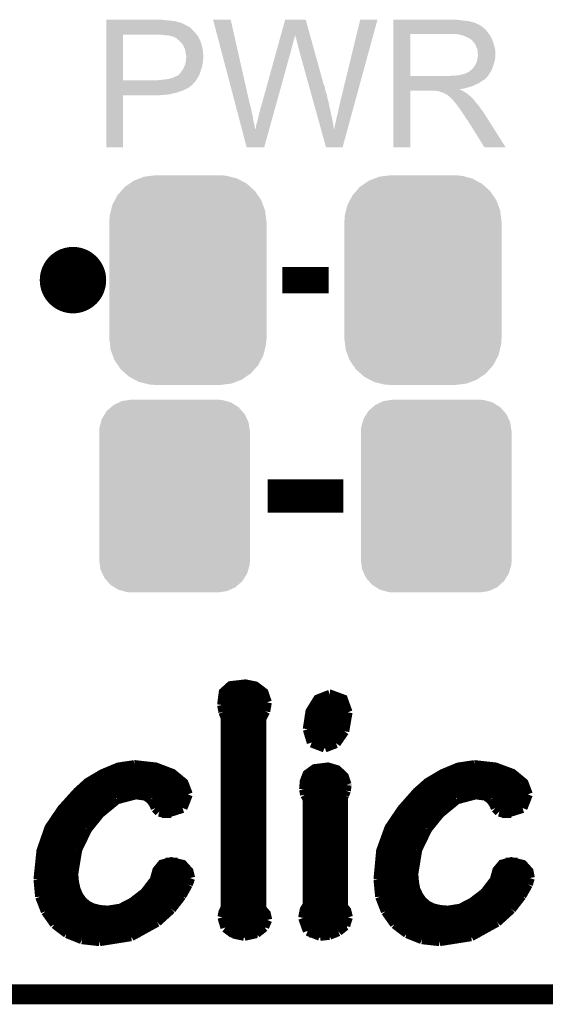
# Model space of a CAD drawing. Extents: x -4.5 to 27.4, y -3.9 to 53.4.
# Tile 19 of 43: x 14.5 to 18.5, y -3.9 to 3.6. Entities that reach past the tile are written whole.
import ezdxf

# ---------------------------------------------------------------- set-up
doc = ezdxf.new("R2010")
doc.units = 0
doc.layers.get('0').update_dxf_attribs({"linetype": 'CONTINUOUS'})
for name, color, linetype in [('BRUSHLESS_28_CLICK_V101_GKO', 9, 'CONTINUOUS'), ('BRUSHLESS_28_CLICK_V101_GTO', 11, 'CONTINUOUS'), ('BRUSHLESS_28_CLICK_V101_GTS', 8, 'CONTINUOUS')]:
    doc.layers.add(name, color=color, linetype=linetype)

# ---------------------------------------------------------------- blocks, each defined once
blk = doc.blocks.new('CUSTOM_100')
for points in [[(-0.518606, 0.650592), (-0.486794, 0.678626), (0.515276, 0.650592), (0.490572, 0.678626)], [(-0.486794, 0.678626), (-0.465932, 0.697008), (0.490572, 0.678626), (0.461224, 0.697008)], [(-0.465932, 0.697008), (-0.425122, 0.715892), (0.461224, 0.697008), (0.431072, 0.715892)], [(-0.425122, 0.715892), (-0.402214, 0.726492), (0.431072, 0.715892), (0.392864, 0.726492)], [(-0.402214, 0.726492), (-0.346074, 0.73466), (0.392864, 0.726492), (0.36342, 0.73466)], [(-0.346074, 0.73466), (-0.33274, 0.7366), (0.36342, 0.73466), (0.33274, 0.7366)], [(-0.555872, 0.591092), (-0.53404, 0.625952), (0.55312, 0.591092), (0.536988, 0.625952)], [(-0.53404, 0.625952), (-0.518606, 0.650592), (0.536988, 0.625952), (0.515276, 0.650592)], [(-0.57464, 0.52344), (-0.563878, 0.562234), (0.572118, 0.52344), (0.566472, 0.562234)], [(-0.563878, 0.562234), (-0.555872, 0.591092), (0.566472, 0.562234), (0.55312, 0.591092)], [(-0.57658, 0.49276), (-0.57464, 0.52344), (0.57658, 0.49276), (0.572118, 0.52344)], [(-0.57658, -0.49276), (-0.57658, 0.49276), (0.57658, -0.49276), (0.57658, 0.49276)], [(-0.572116, -0.52344), (-0.57658, -0.49276), (0.57464, -0.52344), (0.57658, -0.49276)], [(-0.566472, -0.562234), (-0.572116, -0.52344), (0.563876, -0.562234), (0.57464, -0.52344)], [(-0.553118, -0.591092), (-0.566472, -0.562234), (0.555872, -0.591092), (0.563876, -0.562234)], [(-0.536988, -0.625952), (-0.553118, -0.591092), (0.534038, -0.625952), (0.555872, -0.591092)], [(-0.515274, -0.650592), (-0.536988, -0.625952), (0.518606, -0.650592), (0.534038, -0.625952)], [(-0.490572, -0.678626), (-0.515274, -0.650592), (0.486792, -0.678626), (0.518606, -0.650592)], [(-0.461222, -0.697008), (-0.490572, -0.678626), (0.465932, -0.697008), (0.486792, -0.678626)], [(-0.431072, -0.715892), (-0.461222, -0.697008), (0.42512, -0.715892), (0.465932, -0.697008)], [(-0.392862, -0.726492), (-0.431072, -0.715892), (0.402214, -0.726492), (0.42512, -0.715892)], [(-0.36342, -0.73466), (-0.392862, -0.726492), (0.346072, -0.73466), (0.402214, -0.726492)], [(-0.33274, -0.7366), (-0.36342, -0.73466), (0.33274, -0.7366), (0.346072, -0.73466)]]:
    blk.add_solid(points)
blk = doc.blocks.new('CUSTOM_102')
for points in [[(-0.44566, 0.738152), (-0.412794, 0.76087), (0.45012, 0.738152), (0.407388, 0.76087)], [(-0.412794, 0.76087), (-0.368484, 0.777768), (0.407388, 0.76087), (0.3756, 0.777768)], [(-0.368484, 0.777768), (-0.333938, 0.790942), (0.3756, 0.777768), (0.32361, 0.790942)], [(-0.333938, 0.790942), (-0.273256, 0.798498), (0.32361, 0.790942), (0.29379, 0.798498)], [(-0.273256, 0.798498), (-0.25019, 0.80137), (0.29379, 0.798498), (0.25019, 0.80137)], [(-0.538216, 0.649738), (-0.50967, 0.681926), (0.53514, 0.649738), (0.51306, 0.681926)], [(-0.50967, 0.681926), (-0.482218, 0.71288), (0.51306, 0.681926), (0.47841, 0.71288)], [(-0.482218, 0.71288), (-0.44566, 0.738152), (0.47841, 0.71288), (0.45012, 0.738152)], [(-0.577562, 0.575076), (-0.55793, 0.61233), (0.574852, 0.575076), (0.560798, 0.61233)], [(-0.55793, 0.61233), (-0.538216, 0.649738), (0.560798, 0.61233), (0.53514, 0.649738)], [(-0.597996, 0.49319), (-0.587972, 0.533366), (0.595442, 0.49319), (0.590586, 0.533366)], [(-0.587972, 0.533366), (-0.577562, 0.575076), (0.590586, 0.533366), (0.574852, 0.575076)], [(-0.60071, 0.44958), (-0.597996, 0.49319), (0.60071, 0.44958), (0.595442, 0.49319)], [(-0.60198, -0.44958), (-0.60198, 0.44958), (0.60198, -0.44958), (0.60198, 0.44958)], [(-0.59544, -0.49319), (-0.60071, -0.44958), (0.597996, -0.49319), (0.60071, -0.44958)], [(-0.590586, -0.533366), (-0.59544, -0.49319), (0.58797, -0.533366), (0.597996, -0.49319)], [(-0.57485, -0.575076), (-0.590586, -0.533366), (0.577562, -0.575076), (0.58797, -0.533366)], [(-0.560798, -0.61233), (-0.57485, -0.575076), (0.557928, -0.61233), (0.577562, -0.575076)], [(-0.535138, -0.649738), (-0.560798, -0.61233), (0.538216, -0.649738), (0.557928, -0.61233)], [(-0.51306, -0.681926), (-0.535138, -0.649738), (0.509668, -0.681926), (0.538216, -0.649738)], [(-0.478408, -0.71288), (-0.51306, -0.681926), (0.482218, -0.71288), (0.509668, -0.681926)], [(-0.45012, -0.738152), (-0.478408, -0.71288), (0.445658, -0.738152), (0.482218, -0.71288)], [(-0.407386, -0.76087), (-0.45012, -0.738152), (0.412794, -0.76087), (0.445658, -0.738152)], [(-0.3756, -0.777768), (-0.407386, -0.76087), (0.368482, -0.777768), (0.412794, -0.76087)], [(-0.323608, -0.790942), (-0.3756, -0.777768), (0.333938, -0.790942), (0.368482, -0.777768)], [(-0.29379, -0.798498), (-0.323608, -0.790942), (0.273254, -0.798498), (0.333938, -0.790942)], [(-0.25019, -0.80137), (-0.29379, -0.798498), (0.25019, -0.80137), (0.273254, -0.798498)]]:
    blk.add_solid(points)

msp = doc.modelspace()

# ---------------------------------------------------------------- linework, layer by layer
at = {"layer": 'BRUSHLESS_28_CLICK_V101_GKO', "const_width": 0.1524}
msp.add_lwpolyline([(-1.27, -3.81), (21.59, -3.81), (24.13, -1.27)], dxfattribs=at)
at = {"layer": 'BRUSHLESS_28_CLICK_V101_GTO', "const_width": 0.254}
msp.add_lwpolyline([(14.7574, 1.651, 1), (15.0114, 1.651, 1)], format="xyb", close=True, dxfattribs=at)
at = {"layer": 'BRUSHLESS_28_CLICK_V101_GTO'}
for points, const_width in [([(16.4846, 1.651), (16.8402, 1.651)], 0.2032), ([(16.37284, 0), (16.95196, 0)], 0.254), ([(16.02486, -1.59766), (16.03756, -1.50114), (16.0909, -1.45288), (16.20266, -1.44018), (16.27886, -1.45542), (16.34236, -1.50368), (16.36776, -1.57734)], 0.0762), ([(16.03502, -1.50876), (16.34744, -1.50876)], 0.0762), ([(16.68018, -1.78308), (16.7005, -1.64846), (16.75892, -1.55448), (16.85036, -1.51892)], 0.0762), ([(16.85036, -1.51892), (16.8529, -1.51892), (16.94942, -1.55448), (16.98498, -1.65354)], 0.0762), ([(16.02486, -1.58496), (16.36776, -1.58496)], 0.0762), ([(16.02486, -1.59766), (16.03502, -1.651)], 0.0762), ([(16.35506, -1.64592), (16.36776, -1.57734)], 0.0762), ([(16.73098, -1.58496), (16.97228, -1.58496)], 0.0762), ([(16.03502, -1.651), (16.0528, -1.69672)], 0.0762), ([(16.03756, -1.66116), (16.34998, -1.66116)], 0.0762), ([(16.32458, -1.70434), (16.35506, -1.64592)], 0.0762), ([(16.69542, -1.66116), (16.98498, -1.66116)], 0.0762), ([(16.95958, -1.79832), (16.98498, -1.65354)], 0.0762), ([(16.0528, -3.14452), (16.0528, -1.69672)], 0.0762), ([(16.0528, -1.73736), (16.32458, -1.73736)], 0.0762), ([(16.32458, -3.15468), (16.32458, -1.70434)], 0.0762), ([(16.68018, -1.73736), (16.97736, -1.73736)], 0.0762), ([(16.0528, -1.81356), (16.32458, -1.81356)], 0.0762), ([(16.68018, -1.78308), (16.71066, -1.88468)], 0.0762), ([(16.68018, -1.81356), (16.95196, -1.81356)], 0.0762), ([(16.89608, -1.88976), (16.95958, -1.79832)], 0.0762), ([(16.0528, -1.88976), (16.32458, -1.88976)], 0.0762), ([(16.71066, -1.88468), (16.80972, -1.92278)], 0.0762), ([(16.71574, -1.88976), (16.89608, -1.88976)], 0.0762), ([(16.80972, -1.92278), (16.89608, -1.88976)], 0.0762), ([(16.0528, -1.96596), (16.32458, -1.96596)], 0.0762), ([(14.62024, -2.93116), (14.6431, -2.71272), (14.70406, -2.53746), (14.80058, -2.39522), (14.91996, -2.26314), (14.9987, -2.19202), (15.11046, -2.12598), (15.23238, -2.07518), (15.3543, -2.0574)], 0.0762), ([(15.3543, -2.0574), (15.35938, -2.0574), (15.51686, -2.07518), (15.64386, -2.12344), (15.73022, -2.19456), (15.76324, -2.28092)], 0.0762), ([(16.0528, -2.04216), (16.32458, -2.04216)], 0.0762), ([(17.2212, -2.93116), (17.24152, -2.71272), (17.30502, -2.53746), (17.40154, -2.39522), (17.51838, -2.26314), (17.59966, -2.19202), (17.71142, -2.12598), (17.83334, -2.07518), (17.95526, -2.0574)], 0.0762), ([(17.95526, -2.0574), (17.9578, -2.0574), (18.11528, -2.07518), (18.24482, -2.12344), (18.33118, -2.19456), (18.3642, -2.28092)], 0.0762), ([(15.12316, -2.11836), (15.63624, -2.11836)], 0.0762), ([(16.0528, -2.11836), (16.32458, -2.11836)], 0.0762), ([(16.65224, -2.24282), (16.65732, -2.18186), (16.67764, -2.12852), (16.73352, -2.08788), (16.83512, -2.07518), (16.9037, -2.0955), (16.95704, -2.1463), (16.97736, -2.20726)], 0.0762), ([(16.68526, -2.11836), (16.93164, -2.11836)], 0.0762), ([(17.72412, -2.11836), (18.2372, -2.11836)], 0.0762), ([(14.99616, -2.19456), (15.73022, -2.19456)], 0.0762), ([(16.0528, -2.19456), (16.32458, -2.19456)], 0.0762), ([(16.65478, -2.19456), (16.97736, -2.19456)], 0.0762), ([(16.97228, -2.25298), (16.97736, -2.2098)], 0.0762), ([(16.97736, -2.2098), (16.97736, -2.20726)], 0.0762), ([(17.59712, -2.19456), (18.33118, -2.19456)], 0.0762), ([(14.91234, -2.27076), (15.76324, -2.27076)], 0.0762), ([(15.21968, -2.31902), (15.36446, -2.28092)], 0.0762), ([(15.36446, -2.28092), (15.44066, -2.29108)], 0.0762), ([(15.44066, -2.29108), (15.47876, -2.31902)], 0.0762), ([(15.7226, -2.38506), (15.76324, -2.28092)], 0.0762), ([(16.0528, -2.27076), (16.32458, -2.27076)], 0.0762), ([(16.65224, -2.24282), (16.65986, -2.28346)], 0.0762), ([(16.65478, -2.27076), (16.9672, -2.27076)], 0.0762), ([(16.65986, -2.28346), (16.68018, -2.31902)], 0.0762), ([(16.94942, -2.30632), (16.95958, -2.286)], 0.0762), ([(16.95958, -2.286), (16.97228, -2.25298)], 0.0762), ([(17.5133, -2.27076), (18.36166, -2.27076)], 0.0762), ([(17.82064, -2.31902), (17.96542, -2.28092)], 0.0762), ([(17.96542, -2.28092), (18.04162, -2.29108)], 0.0762), ([(18.04162, -2.29108), (18.07972, -2.31902)], 0.0762), ([(18.32356, -2.38506), (18.3642, -2.28092)], 0.0762), ([(14.84122, -2.34696), (15.1765, -2.34696)], 0.0762), ([(15.09014, -2.4257), (15.21968, -2.31902)], 0.0762), ([(15.47876, -2.31902), (15.50162, -2.3495)], 0.0762), ([(15.49908, -2.34696), (15.748, -2.34696)], 0.0762), ([(15.50162, -2.3495), (15.51686, -2.38506)], 0.0762), ([(16.0528, -2.34696), (16.32458, -2.34696)], 0.0762), ([(16.64462, -3.2258), (16.65732, -3.1623), (16.68018, -3.12674), (16.68018, -2.31902)], 0.0762), ([(16.68018, -2.34696), (16.94942, -2.34696)], 0.0762), ([(16.94942, -3.13944), (16.94942, -2.30632)], 0.0762), ([(17.44218, -2.34696), (17.77746, -2.34696)], 0.0762), ([(17.6911, -2.4257), (17.82064, -2.31902)], 0.0762), ([(18.07972, -2.31902), (18.10258, -2.3495)], 0.0762), ([(18.10004, -2.34696), (18.34896, -2.34696)], 0.0762), ([(18.10258, -2.3495), (18.11782, -2.38506)], 0.0762), ([(14.77772, -2.42316), (15.09268, -2.42316)], 0.0762), ([(14.99362, -2.54508), (15.09014, -2.4257)], 0.0762), ([(15.51686, -2.38506), (15.5448, -2.413)], 0.0762), ([(15.5448, -2.413), (15.59306, -2.4257)], 0.0762), ([(15.56512, -2.42316), (15.63624, -2.42316)], 0.0762), ([(15.59306, -2.4257), (15.7226, -2.38506)], 0.0762), ([(16.0528, -2.42316), (16.32458, -2.42316)], 0.0762), ([(16.68018, -2.42316), (16.94942, -2.42316)], 0.0762), ([(17.37868, -2.42316), (17.69364, -2.42316)], 0.0762), ([(17.59458, -2.54508), (17.6911, -2.4257)], 0.0762), ([(18.11782, -2.38506), (18.14576, -2.413)], 0.0762), ([(18.14576, -2.413), (18.19402, -2.4257)], 0.0762), ([(18.16608, -2.42316), (18.2372, -2.42316)], 0.0762), ([(18.19402, -2.4257), (18.32356, -2.38506)], 0.0762), ([(14.72692, -2.49936), (15.02664, -2.49936)], 0.0762), ([(16.0528, -2.49936), (16.32458, -2.49936)], 0.0762), ([(16.68018, -2.49936), (16.94942, -2.49936)], 0.0762), ([(17.32788, -2.49936), (17.6276, -2.49936)], 0.0762), ([(14.68628, -2.57556), (14.97584, -2.57556)], 0.0762), ([(14.91742, -2.70256), (14.99362, -2.54508)], 0.0762), ([(16.0528, -2.57556), (16.32458, -2.57556)], 0.0762), ([(16.68018, -2.57556), (16.94942, -2.57556)], 0.0762), ([(17.28724, -2.57556), (17.5768, -2.57556)], 0.0762), ([(17.51838, -2.70256), (17.59458, -2.54508)], 0.0762), ([(14.65834, -2.65176), (14.93774, -2.65176)], 0.0762), ([(16.0528, -2.65176), (16.32458, -2.65176)], 0.0762), ([(16.68018, -2.65176), (16.94942, -2.65176)], 0.0762), ([(17.2593, -2.65176), (17.5387, -2.65176)], 0.0762), ([(14.63802, -2.72796), (14.9098, -2.72796)], 0.0762), ([(14.88694, -2.88798), (14.91742, -2.70256)], 0.0762), ([(16.0528, -2.72796), (16.32458, -2.72796)], 0.0762), ([(16.68018, -2.72796), (16.94942, -2.72796)], 0.0762), ([(17.23898, -2.72796), (17.51076, -2.72796)], 0.0762), ([(17.4879, -2.88798), (17.51838, -2.70256)], 0.0762), ([(14.62532, -2.80416), (14.89202, -2.80416)], 0.0762), ([(14.88694, -2.88798), (14.89202, -2.95148), (14.90472, -3.00736), (14.92504, -3.05562), (14.95298, -3.09626), (14.99108, -3.12928), (15.0368, -3.15214), (15.09014, -3.16484), (15.1511, -3.16992), (15.24762, -3.15468), (15.33652, -3.10896), (15.43304, -3.0353), (15.50924, -2.93624), (15.52956, -2.86258), (15.56766, -2.81686), (15.63624, -2.79908), (15.7226, -2.8194), (15.76832, -2.8702), (15.78102, -2.921)], 0.0762), ([(15.59306, -2.80416), (15.6845, -2.80416)], 0.0762), ([(16.0528, -2.80416), (16.32458, -2.80416)], 0.0762), ([(16.68018, -2.80416), (16.94942, -2.80416)], 0.0762), ([(17.22628, -2.80416), (17.49298, -2.80416)], 0.0762), ([(17.4879, -2.88798), (17.49298, -2.95148), (17.50314, -3.00736), (17.526, -3.05562), (17.55394, -3.09626), (17.59204, -3.12928), (17.63776, -3.15214), (17.6911, -3.16484), (17.75206, -3.16992), (17.84858, -3.15468), (17.93748, -3.10896), (18.034, -3.0353), (18.1102, -2.93624), (18.13052, -2.86258), (18.16862, -2.81686), (18.2372, -2.79908), (18.32356, -2.8194), (18.36928, -2.8702), (18.37944, -2.921)], 0.0762), ([(18.19402, -2.80416), (18.28546, -2.80416)], 0.0762), ([(14.62024, -2.88036), (14.88694, -2.88036)], 0.0762), ([(15.52448, -2.88036), (15.77086, -2.88036)], 0.0762), ([(16.0528, -2.88036), (16.32458, -2.88036)], 0.0762), ([(16.68018, -2.88036), (16.94942, -2.88036)], 0.0762), ([(17.2212, -2.88036), (17.4879, -2.88036)], 0.0762), ([(18.12544, -2.88036), (18.37182, -2.88036)], 0.0762), ([(14.62024, -2.93116), (14.63294, -3.06324)], 0.0762), ([(14.62024, -2.95656), (14.89202, -2.95656)], 0.0762), ([(15.49654, -2.95656), (15.76832, -2.95656)], 0.0762), ([(15.71498, -3.05562), (15.76324, -2.96926)], 0.0762), ([(15.76324, -2.96926), (15.78102, -2.921)], 0.0762), ([(16.0528, -2.95656), (16.32458, -2.95656)], 0.0762), ([(16.68018, -2.95656), (16.94942, -2.95656)], 0.0762), ([(17.2212, -2.93116), (17.2339, -3.06324)], 0.0762), ([(17.2212, -2.95656), (17.49298, -2.95656)], 0.0762), ([(18.0975, -2.95656), (18.36928, -2.95656)], 0.0762), ([(18.31594, -3.05562), (18.3642, -2.96926)], 0.0762), ([(18.3642, -2.96926), (18.37944, -2.921)], 0.0762), ([(14.62786, -3.03276), (14.91234, -3.03276)], 0.0762), ([(15.43558, -3.03276), (15.73022, -3.03276)], 0.0762), ([(16.0528, -3.03276), (16.32458, -3.03276)], 0.0762), ([(16.68018, -3.03276), (16.94942, -3.03276)], 0.0762), ([(17.22882, -3.03276), (17.5133, -3.03276)], 0.0762), ([(18.03654, -3.03276), (18.33118, -3.03276)], 0.0762), ([(14.63294, -3.06324), (14.67612, -3.175)], 0.0762), ([(14.64818, -3.10896), (14.96568, -3.10896)], 0.0762), ([(15.33906, -3.10896), (15.67688, -3.10896)], 0.0762), ([(15.63624, -3.15722), (15.71498, -3.05562)], 0.0762), ([(16.0528, -3.10896), (16.32458, -3.10896)], 0.0762), ([(16.68018, -3.10896), (16.94942, -3.10896)], 0.0762), ([(17.2339, -3.06324), (17.27708, -3.175)], 0.0762), ([(17.24914, -3.10896), (17.56664, -3.10896)], 0.0762), ([(17.94002, -3.10896), (18.27784, -3.10896)], 0.0762), ([(18.2372, -3.15722), (18.31594, -3.05562)], 0.0762), ([(14.67612, -3.175), (14.7447, -3.27152)], 0.0762), ([(14.6812, -3.18516), (15.61084, -3.18516)], 0.0762), ([(15.52702, -3.25628), (15.63624, -3.15722)], 0.0762), ([(16.0274, -3.22072), (16.03502, -3.18262), (16.0528, -3.14452)], 0.0762), ([(16.03502, -3.18516), (16.35252, -3.18516)], 0.0762), ([(16.32458, -3.15468), (16.36014, -3.19532), (16.3703, -3.24104)], 0.0762), ([(16.6497, -3.18516), (16.9799, -3.18516)], 0.0762), ([(16.94942, -3.13944), (16.97482, -3.16992), (16.98752, -3.22072)], 0.0762), ([(17.27708, -3.175), (17.34566, -3.27152)], 0.0762), ([(17.28216, -3.18516), (18.2118, -3.18516)], 0.0762), ([(18.12798, -3.25628), (18.2372, -3.15722)], 0.0762), ([(14.73708, -3.26136), (15.5194, -3.26136)], 0.0762), ([(14.7447, -3.27152), (14.83868, -3.34264)], 0.0762), ([(15.3289, -3.3655), (15.52702, -3.25628)], 0.0762), ([(16.0274, -3.22072), (16.05026, -3.29946)], 0.0762), ([(16.03248, -3.26136), (16.36776, -3.26136)], 0.0762), ([(16.34744, -3.29438), (16.3703, -3.24104)], 0.0762), ([(16.64462, -3.2258), (16.68018, -3.32486)], 0.0762), ([(16.64716, -3.26136), (16.9799, -3.26136)], 0.0762), ([(16.9672, -3.28422), (16.98752, -3.22072)], 0.0762), ([(17.33804, -3.26136), (18.12036, -3.26136)], 0.0762), ([(17.34566, -3.27152), (17.43964, -3.34264)], 0.0762), ([(17.92986, -3.3655), (18.12798, -3.25628)], 0.0762), ([(14.83106, -3.33756), (15.39494, -3.33756)], 0.0762), ([(14.83868, -3.34264), (14.95298, -3.38836)], 0.0762), ([(16.05026, -3.29946), (16.11122, -3.34518)], 0.0762), ([(16.09344, -3.33756), (16.29664, -3.33756)], 0.0762), ([(16.11122, -3.34518), (16.19504, -3.36296)], 0.0762), ([(16.19504, -3.36296), (16.28648, -3.34264)], 0.0762), ([(16.28648, -3.34264), (16.34744, -3.29438)], 0.0762), ([(16.68018, -3.32486), (16.77416, -3.36296)], 0.0762), ([(16.69288, -3.33756), (16.89862, -3.33756)], 0.0762), ([(16.84528, -3.35534), (16.91386, -3.3274)], 0.0762), ([(16.91386, -3.3274), (16.9672, -3.28422)], 0.0762), ([(17.43202, -3.33756), (17.9959, -3.33756)], 0.0762), ([(17.43964, -3.34264), (17.55394, -3.38836)], 0.0762), ([(14.95298, -3.38836), (15.0876, -3.4036)], 0.0762), ([(15.0876, -3.4036), (15.3289, -3.3655)], 0.0762), ([(16.77416, -3.36296), (16.84528, -3.35534)], 0.0762), ([(17.55394, -3.38836), (17.68856, -3.4036)], 0.0762), ([(17.68856, -3.4036), (17.92986, -3.3655)], 0.0762)]:
    msp.add_lwpolyline(points, dxfattribs=dict(at, const_width=const_width))
for points in [[(15.138424, 3.63982), (15.138426, 3.64236), (15.5829, 3.63982), (15.560038, 3.64236)], [(15.138424, 3.63474), (15.138424, 3.63982), (15.6337, 3.63474), (15.5829, 3.63982)], [(15.138424, 3.6322), (15.138424, 3.63474), (15.654022, 3.6322), (15.6337, 3.63474)], [(15.138424, 3.62966), (15.138424, 3.6322), (15.66672, 3.62966), (15.656562, 3.6322)], [(15.138424, 3.62712), (15.138424, 3.62966), (15.67942, 3.62712), (15.66672, 3.62966)], [(15.138424, 3.61696), (15.138424, 3.62712), (15.71498, 3.61696), (15.67942, 3.62712)], [(15.138424, 3.59664), (15.138424, 3.61696), (15.755618, 3.59664), (15.71498, 3.61696)], [(15.956312, 3.642338), (15.956306, 3.642354), (16.090904, 3.642338), (15.956306, 3.642354)], [(16.124646, 3.002278), (15.956312, 3.642338), (16.23568, 3.002278), (16.090904, 3.642338)], [(16.474408, 3.52294), (16.507476, 3.64234), (16.69801, 3.52294), (16.664944, 3.64234)], [(16.507476, 3.64234), (16.507482, 3.64236), (16.664944, 3.64234), (16.507482, 3.64236)], [(16.9291, 3.01498), (17.081514, 3.642328), (17.042016, 3.01498), (17.213574, 3.642328)], [(17.081514, 3.642328), (17.081522, 3.64236), (17.213574, 3.642328), (17.081522, 3.64236)], [(17.335524, 3.63982), (17.335526, 3.64236), (17.84096, 3.63982), (17.81302, 3.64236)], [(17.335524, 3.63474), (17.335524, 3.63982), (17.873978, 3.63474), (17.84096, 3.63982)], [(17.335524, 3.6322), (17.335524, 3.63474), (17.907, 3.6322), (17.873978, 3.63474)], [(17.335524, 3.62458), (17.335524, 3.6322), (17.937478, 3.62458), (17.907, 3.6322)], [(17.335524, 3.6195), (17.335524, 3.62458), (17.952722, 3.6195), (17.937478, 3.62458)], [(17.335524, 3.61696), (17.335524, 3.6195), (17.965422, 3.61696), (17.952722, 3.6195)], [(17.335524, 3.616934), (17.335524, 3.61696), (17.96796, 3.616934), (17.965422, 3.61696)], [(17.335524, 3.614414), (17.335524, 3.616934), (17.967978, 3.614414), (17.96796, 3.616934)], [(17.335524, 3.60934), (17.335524, 3.614414), (17.97812, 3.60934), (17.967978, 3.614414)], [(15.138422, 3.54838), (15.138424, 3.57124), (15.81404, 3.54838), (15.791182, 3.57124)], [(15.138422, 3.53314), (15.138422, 3.54838), (15.82674, 3.53314), (15.81404, 3.54838)], [(15.138424, 3.586478), (15.138424, 3.59664), (15.773396, 3.586478), (15.755618, 3.59664)], [(15.138424, 3.58394), (15.138424, 3.586478), (15.775944, 3.58394), (15.773396, 3.586478)], [(15.138424, 3.581396), (15.138424, 3.58394), (15.783558, 3.581396), (15.775944, 3.58394)], [(15.138424, 3.57124), (15.138424, 3.581396), (15.791182, 3.57124), (15.783558, 3.581396)], [(17.335522, 3.566158), (17.335524, 3.5814), (18.041622, 3.566158), (18.02384, 3.5814)], [(17.335522, 3.54584), (17.335522, 3.566158), (18.05686, 3.54584), (18.041622, 3.566158)], [(17.335522, 3.53314), (17.335522, 3.54584), (18.066738, 3.53314), (18.05686, 3.54584)], [(17.335524, 3.604258), (17.335524, 3.60934), (17.990822, 3.604258), (17.97812, 3.60934)], [(17.335524, 3.5941), (17.335524, 3.604258), (18.00606, 3.5941), (17.990822, 3.604258)], [(17.335524, 3.5814), (17.335524, 3.5941), (18.02384, 3.5814), (18.00606, 3.5941)], [(15.138412, 3.177562), (15.138422, 3.528058), (15.267942, 3.177562), (15.267962, 3.528058)], [(15.138422, 3.52806), (15.138422, 3.53314), (15.831094, 3.52806), (15.82674, 3.53314)], [(15.138422, 3.528058), (15.138422, 3.52806), (15.267962, 3.528058), (15.54734, 3.52806)], [(15.57274, 3.52552), (15.54734, 3.52806), (15.833272, 3.52552), (15.831094, 3.52806)], [(15.593062, 3.52298), (15.57274, 3.52552), (15.835448, 3.52298), (15.833272, 3.52552)], [(15.631162, 3.5179), (15.610842, 3.52298), (15.839802, 3.5179), (15.835448, 3.52298)], [(15.636244, 3.517898), (15.631162, 3.5179), (15.839804, 3.517898), (15.839802, 3.5179)], [(15.643018, 3.515358), (15.636244, 3.517898), (15.84198, 3.515358), (15.839804, 3.517898)], [(15.65656, 3.51028), (15.643018, 3.515358), (15.844238, 3.51028), (15.84198, 3.515358)], [(15.6718, 3.50266), (15.65656, 3.51028), (15.847628, 3.50266), (15.844238, 3.51028)], [(15.684496, 3.492504), (15.6718, 3.50266), (15.852142, 3.492504), (15.847628, 3.50266)], [(15.68768, 3.489956), (15.684496, 3.492504), (15.85468, 3.489956), (15.852142, 3.492504)], [(15.6972, 3.48234), (15.68768, 3.489956), (15.85722, 3.48234), (15.85468, 3.489956)], [(15.709898, 3.469642), (15.6972, 3.48234), (15.8623, 3.469642), (15.85722, 3.48234)], [(15.71244, 3.4671), (15.709898, 3.469642), (15.863148, 3.4671), (15.8623, 3.469642)], [(15.717532, 3.45948), (15.71244, 3.4671), (15.865686, 3.45948), (15.863148, 3.4671)], [(16.453314, 3.44678), (16.458942, 3.4671), (16.56334, 3.44678), (16.56842, 3.4671)], [(16.458942, 3.4671), (16.463866, 3.48488), (16.56842, 3.4671), (16.5735, 3.48488)], [(16.463866, 3.48488), (16.468088, 3.50012), (16.5735, 3.48488), (16.578578, 3.50012)], [(16.468088, 3.50012), (16.471604, 3.512818), (16.578578, 3.50012), (16.58112, 3.512818)], [(16.471604, 3.512818), (16.473714, 3.520438), (16.58112, 3.512818), (16.58112, 3.520438)], [(16.473714, 3.520438), (16.474408, 3.52294), (16.58112, 3.520438), (16.583614, 3.52294)], [(16.58366, 3.520444), (16.583614, 3.52294), (16.698702, 3.520444), (16.69801, 3.52294)], [(16.59128, 3.49758), (16.58366, 3.520444), (16.705034, 3.49758), (16.698702, 3.520444)], [(16.59636, 3.4798), (16.59128, 3.49758), (16.709956, 3.4798), (16.705034, 3.49758)], [(16.60144, 3.45948), (16.59636, 3.4798), (16.715584, 3.45948), (16.709956, 3.4798)], [(17.335514, 3.210582), (17.335522, 3.533118), (17.465042, 3.210582), (17.465042, 3.533118)], [(17.335522, 3.533118), (17.335522, 3.53314), (17.465042, 3.533118), (17.77238, 3.53314)], [(17.843502, 3.52806), (17.810482, 3.53314), (18.07069, 3.52806), (18.066738, 3.53314)], [(17.862128, 3.52298), (17.843502, 3.52806), (18.07464, 3.52298), (18.07069, 3.52806)], [(17.87144, 3.52044), (17.862128, 3.52298), (18.074666, 3.52044), (18.07464, 3.52298)], [(17.871476, 3.520422), (17.87144, 3.52044), (18.077186, 3.520422), (18.074666, 3.52044)], [(17.89176, 3.51028), (17.871476, 3.520422), (18.08226, 3.51028), (18.077186, 3.520422)], [(17.912084, 3.502658), (17.89176, 3.51028), (18.08531, 3.502658), (18.08226, 3.51028)], [(17.918854, 3.49758), (17.912084, 3.502658), (18.08734, 3.49758), (18.08531, 3.502658)], [(17.92224, 3.49504), (17.918854, 3.49758), (18.08843, 3.49504), (18.08734, 3.49758)], [(17.929864, 3.48996), (17.92224, 3.49504), (18.090606, 3.48996), (18.08843, 3.49504)], [(17.932408, 3.489954), (17.929864, 3.48996), (18.09061, 3.489954), (18.090606, 3.48996)], [(17.941294, 3.4798), (17.932408, 3.489954), (18.09496, 3.4798), (18.09061, 3.489954)], [(17.95018, 3.469642), (17.941294, 3.4798), (18.098346, 3.469642), (18.09496, 3.4798)], [(17.959252, 3.45694), (17.95018, 3.469642), (18.10258, 3.45694), (18.098346, 3.469642)], [(15.720066, 3.459466), (15.717532, 3.45948), (15.865692, 3.459466), (15.865686, 3.45948)], [(15.722962, 3.4544), (15.720066, 3.459466), (15.867378, 3.4544), (15.865692, 3.459466)], [(15.73022, 3.4417), (15.722962, 3.4544), (15.870556, 3.4417), (15.867378, 3.4544)], [(15.734032, 3.43408), (15.73022, 3.4417), (15.87246, 3.43408), (15.870556, 3.4417)], [(15.737842, 3.426458), (15.734032, 3.43408), (15.874154, 3.426458), (15.87246, 3.43408)], [(15.741652, 3.411218), (15.737842, 3.426458), (15.87754, 3.411218), (15.874154, 3.426458)], [(15.74292, 3.40614), (15.741652, 3.411218), (15.878048, 3.40614), (15.87754, 3.411218)], [(15.74546, 3.3909), (15.74292, 3.40614), (15.879572, 3.3909), (15.878048, 3.40614)], [(15.746476, 3.38582), (15.74546, 3.3909), (15.88008, 3.38582), (15.879572, 3.3909)], [(16.324582, 2.981962), (16.442762, 3.40868), (16.434796, 2.981962), (16.55318, 3.40868)], [(16.442762, 3.40868), (16.44839, 3.429), (16.55318, 3.40868), (16.55826, 3.429)], [(16.44839, 3.429), (16.453314, 3.44678), (16.55826, 3.429), (16.56334, 3.44678)], [(16.60652, 3.441702), (16.60144, 3.45948), (16.720508, 3.441702), (16.715584, 3.45948)], [(16.60906, 3.42646), (16.60652, 3.441702), (16.724728, 3.42646), (16.720508, 3.441702)], [(16.6116, 3.418842), (16.60906, 3.42646), (16.726838, 3.418842), (16.724728, 3.42646)], [(16.614138, 3.413764), (16.6116, 3.418842), (16.728244, 3.413764), (16.726838, 3.418842)], [(16.61414, 3.408682), (16.614138, 3.413764), (16.729652, 3.408682), (16.728244, 3.413764)], [(16.686716, 3.147056), (16.61414, 3.408682), (16.802102, 3.147056), (16.729652, 3.408682)], [(17.96288, 3.45186), (17.959252, 3.45694), (18.104106, 3.45186), (18.10258, 3.45694)], [(17.9705, 3.431542), (17.96288, 3.45186), (18.1102, 3.431542), (18.104106, 3.45186)], [(17.9705, 3.43154), (17.9705, 3.431542), (18.110202, 3.43154), (18.1102, 3.431542)], [(17.97812, 3.416296), (17.9705, 3.43154), (18.11325, 3.416296), (18.110202, 3.43154)], [(17.979572, 3.406138), (17.97812, 3.416296), (18.11528, 3.406138), (18.11325, 3.416296)], [(17.98066, 3.398518), (17.979572, 3.406138), (18.11528, 3.398518), (18.11528, 3.406138)], [(17.980662, 3.385818), (17.98066, 3.398518), (18.11528, 3.385818), (18.11528, 3.398518)], [(15.743426, 3.302), (15.748, 3.324858), (15.875, 3.302), (15.87957, 3.324858)], [(15.75054, 3.365498), (15.746476, 3.38582), (15.881928, 3.365498), (15.88008, 3.38582)], [(15.748, 3.324858), (15.74821, 3.327398), (15.87957, 3.324858), (15.88008, 3.327398)], [(15.74821, 3.327398), (15.749058, 3.337558), (15.88008, 3.327398), (15.88008, 3.337558)], [(15.749058, 3.337558), (15.749904, 3.347718), (15.88008, 3.337558), (15.88262, 3.347718)], [(15.749904, 3.347718), (15.75054, 3.35534), (15.88262, 3.347718), (15.88262, 3.35534)], [(15.75054, 3.357882), (15.75054, 3.365498), (15.88262, 3.357882), (15.881928, 3.365498)], [(15.75054, 3.35534), (15.75054, 3.357882), (15.88262, 3.35534), (15.88262, 3.357882)], [(17.965418, 3.301996), (17.970498, 3.3147), (18.103038, 3.301996), (18.107658, 3.3147)], [(17.970498, 3.3147), (17.975578, 3.327398), (18.107658, 3.3147), (18.110198, 3.327398)], [(17.975578, 3.327398), (17.978118, 3.3401), (18.110198, 3.327398), (18.11274, 3.3401)], [(17.978118, 3.3401), (17.97812, 3.340102), (18.11274, 3.3401), (18.11274, 3.340102)], [(17.97812, 3.340102), (17.97957, 3.350258), (18.11274, 3.340102), (18.11528, 3.350258)], [(17.97957, 3.350258), (17.9832, 3.37566), (18.11528, 3.350258), (18.11528, 3.37566)], [(17.9832, 3.378196), (17.980662, 3.385818), (18.11528, 3.378196), (18.11528, 3.385818)], [(17.9832, 3.37566), (17.9832, 3.378196), (18.11528, 3.37566), (18.11528, 3.378196)], [(15.706342, 3.235958), (15.712438, 3.246118), (15.85722, 3.235958), (15.860122, 3.246118)], [(15.712438, 3.246118), (15.718534, 3.25374), (15.860122, 3.246118), (15.8623, 3.25374)], [(15.718534, 3.25374), (15.7226, 3.258822), (15.8623, 3.25374), (15.863862, 3.258822)], [(15.7226, 3.258822), (15.73276, 3.2766), (15.863862, 3.258822), (15.869334, 3.2766)], [(15.73276, 3.2766), (15.737274, 3.286758), (15.869334, 3.2766), (15.87246, 3.286758)], [(15.737274, 3.286758), (15.742918, 3.299458), (15.87246, 3.286758), (15.874576, 3.299458)], [(15.742918, 3.299458), (15.743426, 3.302), (15.874576, 3.299458), (15.875, 3.302)], [(17.896842, 3.23596), (17.909536, 3.24104), (18.074006, 3.23596), (18.076968, 3.24104)], [(17.909536, 3.24104), (17.931762, 3.258818), (18.076968, 3.24104), (18.08734, 3.258818)], [(17.931762, 3.258818), (17.934938, 3.261358), (18.08734, 3.258818), (18.088262, 3.261358)], [(17.934938, 3.261358), (17.947638, 3.274058), (18.088262, 3.261358), (18.09288, 3.274058)], [(17.947638, 3.274058), (17.955258, 3.286758), (18.09288, 3.274058), (18.097498, 3.286758)], [(17.955258, 3.286758), (17.957798, 3.2893), (18.097498, 3.286758), (18.098422, 3.2893)], [(17.957798, 3.2893), (17.96034, 3.294378), (18.098422, 3.2893), (18.100268, 3.294378)], [(17.96034, 3.294378), (17.965418, 3.301996), (18.100268, 3.294378), (18.103038, 3.301996)], [(15.138412, 3.17754), (15.138412, 3.177562), (15.529558, 3.17754), (15.267942, 3.177562)], [(15.138412, 3.164838), (15.138412, 3.17754), (15.816578, 3.164838), (15.825652, 3.17754)], [(15.138412, 3.149598), (15.138412, 3.164838), (15.80134, 3.149598), (15.816578, 3.164838)], [(15.529558, 3.17754), (15.539718, 3.18008), (15.825652, 3.17754), (15.827466, 3.18008)], [(15.549878, 3.18008), (15.56003, 3.182618), (15.827466, 3.18008), (15.82928, 3.182618)], [(15.56003, 3.182618), (15.56004, 3.18262), (15.82928, 3.182618), (15.82928, 3.18262)], [(15.56004, 3.18262), (15.587982, 3.18516), (15.82928, 3.18262), (15.830732, 3.18516)], [(15.587982, 3.18516), (15.61846, 3.19024), (15.830732, 3.18516), (15.833634, 3.19024)], [(15.61846, 3.19024), (15.6464, 3.197858), (15.833634, 3.19024), (15.837988, 3.197858)], [(15.6464, 3.197858), (15.67434, 3.21056), (15.837988, 3.197858), (15.845246, 3.21056)], [(15.67434, 3.21056), (15.687034, 3.21564), (15.845246, 3.21056), (15.848148, 3.21564)], [(15.687034, 3.21564), (15.689572, 3.218178), (15.848148, 3.21564), (15.8496, 3.218178)], [(15.689572, 3.218178), (15.704818, 3.233418), (15.8496, 3.218178), (15.85613, 3.233418)], [(15.704818, 3.233418), (15.706342, 3.235958), (15.85613, 3.233418), (15.85722, 3.235958)], [(17.335512, 3.1877), (17.335514, 3.192784), (18.03654, 3.1877), (18.041618, 3.192784)], [(17.335512, 3.18262), (17.335512, 3.1877), (18.028918, 3.18262), (18.03654, 3.1877)], [(17.335512, 3.177538), (17.335512, 3.18262), (18.018764, 3.177538), (18.028918, 3.18262)], [(17.335512, 3.1623), (17.335512, 3.177538), (17.998438, 3.1623), (18.018764, 3.177538)], [(17.335512, 3.14706), (17.335512, 3.1623), (17.96796, 3.14706), (17.998438, 3.1623)], [(17.335514, 3.21056), (17.335514, 3.210582), (17.757138, 3.21056), (17.465042, 3.210582)], [(17.335514, 3.2004), (17.335514, 3.21056), (18.04924, 3.2004), (18.057368, 3.21056)], [(17.335514, 3.19786), (17.335514, 3.2004), (18.046698, 3.19786), (18.04924, 3.2004)], [(17.335514, 3.197842), (17.335514, 3.19786), (18.044154, 3.197842), (18.046698, 3.19786)], [(17.335514, 3.192784), (17.335514, 3.197842), (18.041618, 3.192784), (18.044154, 3.197842)], [(17.757138, 3.21056), (17.772378, 3.2131), (18.057368, 3.21056), (18.0594, 3.2131)], [(17.792698, 3.2131), (17.838418, 3.21818), (18.0594, 3.2131), (18.062786, 3.21818)], [(17.838418, 3.21818), (17.861282, 3.22326), (18.062786, 3.21818), (18.066174, 3.22326)], [(17.861282, 3.22326), (17.879056, 3.22834), (18.066174, 3.22326), (18.069562, 3.22834)], [(17.884134, 3.22834), (17.889218, 3.233416), (18.069562, 3.22834), (18.072522, 3.233416)], [(17.889218, 3.233416), (17.896842, 3.23596), (18.072522, 3.233416), (18.074006, 3.23596)], [(15.13841, 3.10642), (15.138412, 3.12166), (15.73784, 3.10642), (15.768318, 3.12166)], [(15.13841, 3.0988), (15.13841, 3.10642), (15.72006, 3.0988), (15.73784, 3.10642)], [(15.13841, 3.08356), (15.13841, 3.0988), (15.674338, 3.08356), (15.72006, 3.0988)], [(15.138412, 3.147054), (15.138412, 3.149598), (15.801334, 3.147054), (15.80134, 3.149598)], [(15.138412, 3.13944), (15.138412, 3.147054), (15.793716, 3.13944), (15.801334, 3.147054)], [(15.138412, 3.136896), (15.138412, 3.13944), (15.786102, 3.136896), (15.793716, 3.13944)], [(15.138412, 3.12928), (15.138412, 3.136896), (15.778478, 3.12928), (15.786102, 3.136896)], [(15.138412, 3.12166), (15.138412, 3.12928), (15.768318, 3.12166), (15.778478, 3.12928)], [(16.688828, 3.139442), (16.686716, 3.147056), (16.807182, 3.139442), (16.802102, 3.147056)], [(16.691646, 3.12928), (16.688828, 3.139442), (16.80972, 3.12928), (16.807182, 3.139442)], [(16.69517, 3.11658), (16.691646, 3.12928), (16.81226, 3.11658), (16.80972, 3.12928)], [(16.700102, 3.098798), (16.69517, 3.11658), (16.814802, 3.098798), (16.81226, 3.11658)], [(16.705034, 3.081018), (16.700102, 3.098798), (16.82242, 3.081018), (16.814802, 3.098798)], [(17.3355, 2.667026), (17.33551, 3.098774), (17.465014, 2.667026), (17.46504, 3.098774)], [(17.33551, 3.11404), (17.335512, 3.11912), (17.866358, 3.11404), (17.889218, 3.11912)], [(17.33551, 3.111458), (17.33551, 3.11404), (17.840996, 3.111458), (17.866358, 3.11404)], [(17.33551, 3.108958), (17.33551, 3.111458), (17.843504, 3.108958), (17.840996, 3.111458)], [(17.33551, 3.0988), (17.33551, 3.108958), (17.86382, 3.0988), (17.843504, 3.108958)], [(17.33551, 3.098774), (17.33551, 3.0988), (17.46504, 3.098774), (17.658078, 3.0988)], [(17.335512, 3.13182), (17.335512, 3.14706), (17.932398, 3.13182), (17.96796, 3.14706)], [(17.335512, 3.12674), (17.335512, 3.13182), (17.912082, 3.12674), (17.932398, 3.13182)], [(17.335512, 3.11912), (17.335512, 3.12674), (17.889218, 3.11912), (17.912082, 3.12674)], [(17.668238, 3.09626), (17.658078, 3.0988), (17.868898, 3.09626), (17.86382, 3.0988)], [(17.683474, 3.093726), (17.680938, 3.09626), (17.873122, 3.093726), (17.868898, 3.09626)], [(17.686016, 3.09372), (17.683474, 3.093726), (17.873132, 3.09372), (17.873122, 3.093726)], [(17.708882, 3.0861), (17.686016, 3.09372), (17.885834, 3.0861), (17.873132, 3.09372)], [(15.1384, 2.667026), (15.13841, 3.063214), (15.267914, 2.667026), (15.26794, 3.063214)], [(15.13841, 3.07848), (15.13841, 3.08356), (15.64894, 3.07848), (15.674338, 3.08356)], [(15.13841, 3.07086), (15.13841, 3.07848), (15.620998, 3.07086), (15.64894, 3.07848)], [(15.13841, 3.06832), (15.13841, 3.07086), (15.59052, 3.06832), (15.620998, 3.07086)], [(15.13841, 3.06578), (15.13841, 3.06832), (15.55496, 3.06578), (15.59052, 3.06832)], [(15.13841, 3.06324), (15.13841, 3.06578), (15.516862, 3.06324), (15.55496, 3.06578)], [(15.13841, 3.063214), (15.13841, 3.06324), (15.26794, 3.063214), (15.516862, 3.06324)], [(16.71067, 3.0607), (16.705034, 3.081018), (16.8275, 3.0607), (16.82242, 3.081018)], [(16.717716, 3.0353), (16.71067, 3.0607), (16.83258, 3.0353), (16.8275, 3.0607)], [(16.724762, 3.0099), (16.717716, 3.0353), (16.8402, 3.0099), (16.83258, 3.0353)], [(16.91894, 2.9718), (16.9291, 3.01498), (17.030208, 2.9718), (17.042016, 3.01498)], [(17.719042, 3.083562), (17.708882, 3.0861), (17.890064, 3.083562), (17.885834, 3.0861)], [(17.722854, 3.08102), (17.719042, 3.083562), (17.8943, 3.08102), (17.890064, 3.083562)], [(17.734276, 3.073402), (17.722854, 3.08102), (17.903824, 3.073402), (17.8943, 3.08102)], [(17.741898, 3.070862), (17.734276, 3.073402), (17.906998, 3.070862), (17.903824, 3.073402)], [(17.744414, 3.07086), (17.741898, 3.070862), (17.907, 3.07086), (17.906998, 3.070862)], [(17.74444, 3.068332), (17.744414, 3.07086), (17.90953, 3.068332), (17.907, 3.07086)], [(17.757138, 3.060702), (17.74444, 3.068332), (17.91716, 3.060702), (17.90953, 3.068332)], [(17.757142, 3.060698), (17.757138, 3.060702), (17.917164, 3.060698), (17.91716, 3.060702)], [(17.759682, 3.058158), (17.757142, 3.060698), (17.922236, 3.058158), (17.917164, 3.060698)], [(17.790162, 3.027678), (17.759682, 3.058158), (17.95272, 3.027678), (17.922236, 3.058158)], [(17.797778, 3.02006), (17.790162, 3.027678), (17.958436, 3.02006), (17.95272, 3.027678)], [(17.8054, 3.009902), (17.797778, 3.02006), (17.966054, 3.009902), (17.958436, 3.02006)], [(16.125982, 2.997196), (16.124646, 3.002278), (16.23822, 2.997196), (16.23568, 3.002278)], [(16.127318, 2.992118), (16.125982, 2.997196), (16.238222, 2.992118), (16.23822, 2.997196)], [(16.131324, 2.97688), (16.127318, 2.992118), (16.243298, 2.97688), (16.238222, 2.992118)], [(16.133996, 2.96672), (16.131324, 2.97688), (16.24584, 2.96672), (16.243298, 2.97688)], [(16.137336, 2.95402), (16.133996, 2.96672), (16.24838, 2.95402), (16.24584, 2.96672)], [(16.141344, 2.93878), (16.137336, 2.95402), (16.25092, 2.93878), (16.24838, 2.95402)], [(16.149362, 2.9083), (16.141344, 2.93878), (16.25854, 2.9083), (16.25092, 2.93878)], [(16.309342, 2.931162), (16.31442, 2.943862), (16.420702, 2.931162), (16.424226, 2.943862)], [(16.31442, 2.943862), (16.319502, 2.96926), (16.424226, 2.943862), (16.431272, 2.96926)], [(16.319502, 2.96926), (16.32204, 2.97688), (16.431272, 2.96926), (16.433386, 2.97688)], [(16.32204, 2.97688), (16.324582, 2.981962), (16.433386, 2.97688), (16.434796, 2.981962)], [(16.732514, 2.98196), (16.724762, 3.0099), (16.84528, 2.98196), (16.8402, 3.0099)], [(16.748014, 2.92608), (16.732514, 2.98196), (16.85798, 2.92608), (16.84528, 2.98196)], [(16.91132, 2.931158), (16.91894, 2.9718), (17.019094, 2.931158), (17.030208, 2.9718)], [(17.80794, 3.00736), (17.8054, 3.009902), (17.96796, 3.00736), (17.966054, 3.009902)], [(17.810478, 3.00482), (17.80794, 3.00736), (17.970218, 3.00482), (17.96796, 3.00736)], [(17.82572, 2.9845), (17.810478, 3.00482), (17.98828, 2.9845), (17.970218, 3.00482)], [(17.84096, 2.96418), (17.82572, 2.9845), (18.002504, 2.96418), (17.98828, 2.9845)], [(17.844348, 2.9591), (17.84096, 2.96418), (18.00606, 2.9591), (18.002504, 2.96418)], [(17.862974, 2.93116), (17.844348, 2.9591), (18.02638, 2.93116), (18.00606, 2.9591)], [(16.158046, 2.87528), (16.149362, 2.9083), (16.26362, 2.87528), (16.25854, 2.9083)], [(16.167398, 2.83972), (16.158046, 2.87528), (16.27124, 2.83972), (16.26362, 2.87528)], [(16.29156, 2.852422), (16.29918, 2.8829), (16.398858, 2.852422), (16.407314, 2.8829)], [(16.29918, 2.8829), (16.3068, 2.91592), (16.407314, 2.8829), (16.416474, 2.91592)], [(16.3068, 2.91592), (16.309342, 2.931162), (16.416474, 2.91592), (16.420702, 2.931162)], [(16.764924, 2.86512), (16.748014, 2.92608), (16.87068, 2.86512), (16.85798, 2.92608)], [(16.782422, 2.80204), (16.764924, 2.86512), (16.880802, 2.80204), (16.87068, 2.86512)], [(16.891002, 2.84988), (16.89608, 2.86512), (16.996868, 2.84988), (17.001036, 2.86512)], [(16.89608, 2.86512), (16.90116, 2.895602), (17.001036, 2.86512), (17.009372, 2.895602)], [(16.90116, 2.895602), (16.91132, 2.931158), (17.009372, 2.895602), (17.019094, 2.931158)], [(17.87144, 2.91846), (17.862974, 2.93116), (18.034438, 2.91846), (18.02638, 2.93116)], [(17.88414, 2.900682), (17.87144, 2.91846), (18.045718, 2.900682), (18.034438, 2.91846)], [(17.894298, 2.882902), (17.88414, 2.900682), (18.056998, 2.882902), (18.045718, 2.900682)], [(17.901918, 2.875276), (17.894298, 2.882902), (18.061836, 2.875276), (18.056998, 2.882902)], [(17.904462, 2.8702), (17.901918, 2.875276), (18.065056, 2.8702), (18.061836, 2.875276)], [(18.031462, 2.66701), (17.904462, 2.8702), (18.193966, 2.66701), (18.065056, 2.8702)], [(16.177348, 2.801882), (16.167398, 2.83972), (16.27886, 2.801882), (16.27124, 2.83972)], [(16.212816, 2.66702), (16.177348, 2.801882), (16.347422, 2.66702), (16.384836, 2.801882)], [(16.27886, 2.801882), (16.278862, 2.804164), (16.384836, 2.801882), (16.38547, 2.804164)], [(16.278862, 2.804164), (16.2814, 2.809242), (16.38547, 2.804164), (16.386878, 2.809242)], [(16.2814, 2.809242), (16.28394, 2.816864), (16.386878, 2.809242), (16.388994, 2.816864)], [(16.28394, 2.827022), (16.286482, 2.839722), (16.391812, 2.827022), (16.395334, 2.839722)], [(16.28394, 2.816864), (16.28394, 2.827022), (16.388994, 2.816864), (16.391812, 2.827022)], [(16.286482, 2.839722), (16.29156, 2.852422), (16.395334, 2.839722), (16.398858, 2.852422)], [(16.819876, 2.66702), (16.782422, 2.80204), (16.946862, 2.66702), (16.983786, 2.80204)], [(16.880802, 2.80204), (16.880846, 2.804166), (16.983786, 2.80204), (16.984366, 2.804166)], [(16.880846, 2.804166), (16.88338, 2.806702), (16.984366, 2.804166), (16.98506, 2.806702)], [(16.88338, 2.806702), (16.883382, 2.811782), (16.98506, 2.806702), (16.98645, 2.811782)], [(16.883382, 2.811782), (16.88592, 2.819404), (16.98645, 2.811782), (16.988534, 2.819404)], [(16.88592, 2.827022), (16.88846, 2.83718), (16.990618, 2.827022), (16.993394, 2.83718)], [(16.88592, 2.819404), (16.88592, 2.827022), (16.988534, 2.819404), (16.990618, 2.827022)], [(16.88846, 2.83718), (16.891002, 2.84988), (16.993394, 2.83718), (16.996868, 2.84988)], [(15.267914, 2.667), (15.1384, 2.667026), (15.267914, 2.667), (15.267914, 2.667026)], [(16.347418, 2.667), (16.212816, 2.66702), (16.347418, 2.667), (16.347422, 2.66702)], [(16.946858, 2.667), (16.819876, 2.66702), (16.946858, 2.667), (16.946862, 2.66702)], [(17.465014, 2.667), (17.3355, 2.667026), (17.465014, 2.667), (17.465014, 2.667026)], [(18.193972, 2.667), (18.193966, 2.66701), (18.193972, 2.667), (18.031462, 2.66701)]]:
    msp.add_solid(points, dxfattribs=at)

# ---------------------------------------------------------------- block references
at = {"layer": 'BRUSHLESS_28_CLICK_V101_GTS'}
for name, p in [('CUSTOM_102', (15.76324, 1.651)), ('CUSTOM_102', (17.56156, 1.651)), ('CUSTOM_100', (15.66164, 0)), ('CUSTOM_100', (17.66316, 0))]:
    msp.add_blockref(name, p, dxfattribs=at)

doc.saveas('drawing.dxf')
